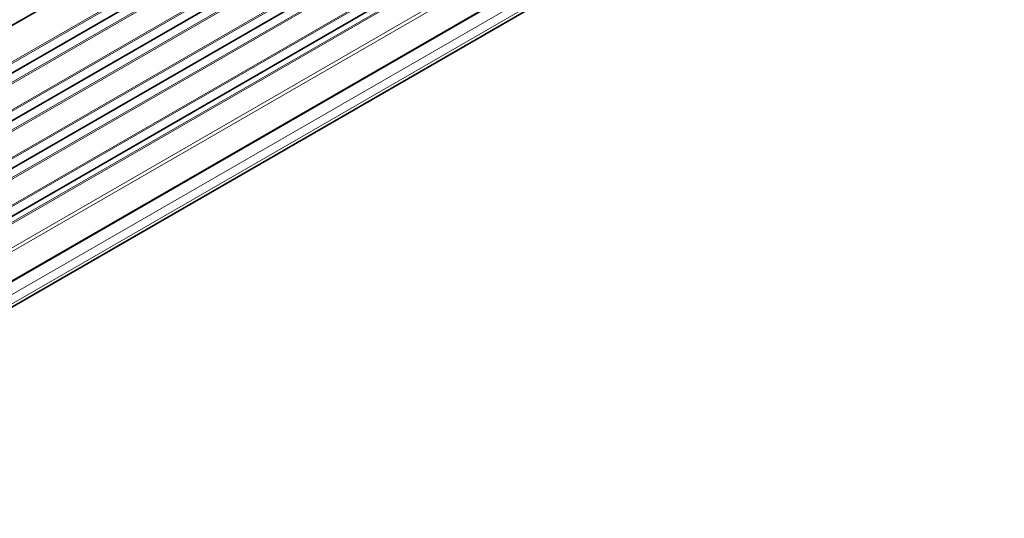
# Model space of a CAD drawing. Header units: millimetres. Extents: x 0 to 1118, y 0 to 864.
# Tile 52 of 256: x 269 to 321, y 137 to 164. Entities that reach past the tile are written whole.
import ezdxf

# ---------------------------------------------------------------- set-up
doc = ezdxf.new("R2010")
doc.units = ezdxf.units.MM

msp = doc.modelspace()

# ---------------------------------------------------------------- linework, layer by layer
at = {"color": 7, "linetype": 'Continuous', "lineweight": 35}
for p, q in [((187.6599, 117.0066), (321.4041, 194.2155)), ((187.6599, 114.4549), (321.4041, 191.6638)), ((187.6599, 111.9032), (321.4041, 189.1121)), ((193.1271, 112.5077), (315.9369, 183.4043)), ((193.1283, 109.9567), (315.9357, 180.8519)), ((188.9406, 104.0593), (320.0923, 179.7716)), ((189.1766, 102.8217), (319.2313, 177.9006))]:
    msp.add_line(p, q, dxfattribs=at)
at = {"color": 7, "linetype": 'Continuous', "lineweight": 18}
for p, q in [((187.6703, 117.0295), (321.4144, 194.2384)), ((187.6368, 115.0381), (321.3809, 192.247)), ((321.4144, 192.1869), (187.6703, 114.978)), ((187.6703, 114.4778), (321.4144, 191.6867)), ((187.6368, 112.4865), (321.3809, 189.6953)), ((321.4144, 189.6352), (187.6703, 112.4263)), ((188.2752, 114.3244), (319.0884, 189.8413)), ((319.1219, 189.7812), (188.2752, 114.245)), ((187.6703, 111.9261), (321.4144, 189.135)), ((191.3495, 113.5475), (315.3134, 185.1103)), ((315.2762, 185.0094), (191.4536, 113.5281)), ((193.1039, 113.0909), (315.9137, 183.9875)), ((315.9472, 183.9274), (193.1374, 113.0308)), ((193.1374, 112.5306), (315.9472, 183.4272)), ((192.0369, 111.3926), (315.3122, 182.5579)), ((315.2751, 182.4571), (192.0369, 111.3132)), ((193.1051, 110.5399), (315.9126, 181.4351)), ((315.9461, 181.375), (193.1386, 110.4798)), ((193.1386, 109.9796), (315.9461, 180.8748)), ((192.0369, 109.0078), (315.5893, 180.3331)), ((315.6241, 180.2722), (192.0369, 108.9269)), ((188.9665, 104.1165), (320.1182, 179.8288)), ((192.1785, 107.729), (316.7324, 179.6324)), ((316.8193, 179.4802), (192.2654, 107.5768)), ((189.6034, 103.7316), (319.658, 178.8105)), ((189.4999, 103.0083), (319.5545, 178.0873)), ((189.6034, 103.2372), (319.658, 178.3162))]:
    msp.add_line(p, q, dxfattribs=at)

doc.saveas('drawing.dxf')
